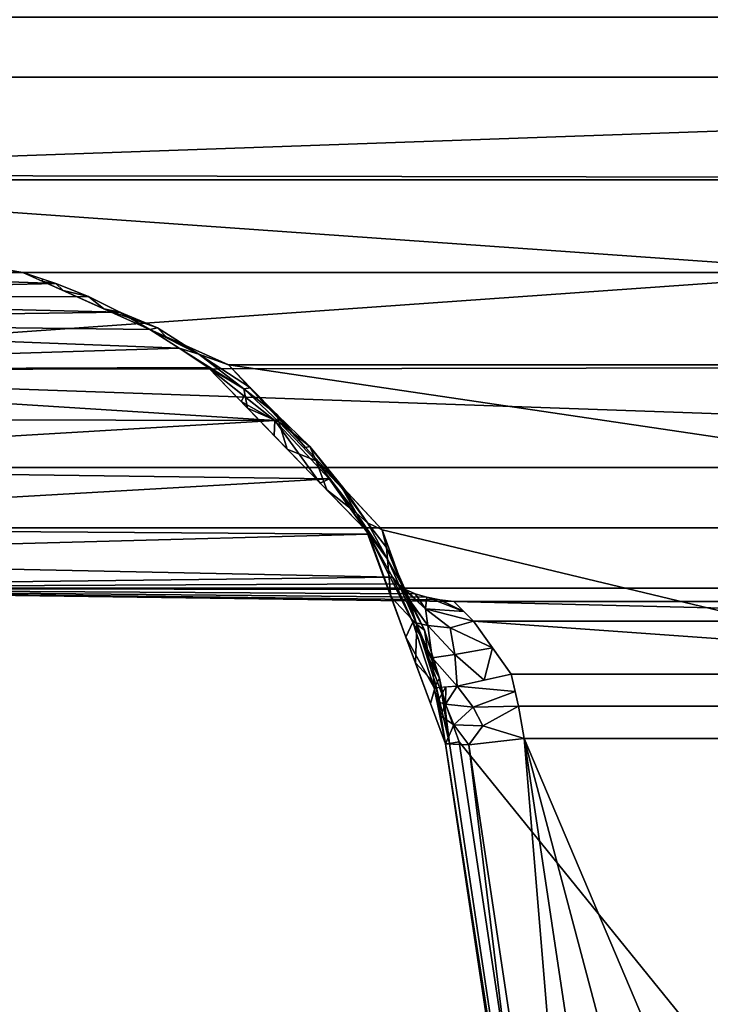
# Model space of a CAD drawing. Header units: millimetres. Extents: x -207 to 164, y -554 to 122.
# Tile 244 of 256: x -61 to -11, y -152 to -81. Entities that reach past the tile are written whole.
import ezdxf

# ---------------------------------------------------------------- set-up
doc = ezdxf.new("R2010")
doc.units = ezdxf.units.MM
doc.layers.add('P-SANR-FIXT', color=6, linetype='Continuous', lineweight=30)

msp = doc.modelspace()

# ---------------------------------------------------------------- meshes
at = {"layer": 'P-SANR-FIXT'}
mesh = msp.add_polyface(dxfattribs=at)
corners = [(-72.478, -42, -19.5), (72.478, -42, -19.5), (77.978, -99.5, -28.5), (-77.978, -99.5, -28.5)]
mesh.append_faces([[corners[k] for k in face] for face in [(0, 1, 2, 3)]])
mesh = msp.add_polyface(dxfattribs=at)
corners = [(-77.648, -99.5, 19.5), (77.648, -99.5, 19.5), (72.148, -42, 19.5), (-72.148, -42, 19.5)]
mesh.append_faces([[corners[k] for k in face] for face in [(0, 1, 2, 3)]])
mesh = msp.add_polyface(dxfattribs=at)
corners = [(-100, -99.5, 19.5), (-90.176, -99.5, 19.5), (-80.352, -99.5, 19.5), (-70.528, -99.5, 19.5), (-60.704, -99.5, 19.5), (60.704, -99.5, 19.5), (70.528, -99.5, 19.5), (80.352, -99.5, 19.5), (90.176, -99.5, 19.5), (100, -99.5, 19.5), (100, -85.393, 14.916), (100, -76.675, 2.916), (100, -76.675, -11.916), (100, -85.393, -23.916), (100, -99.5, -28.5), (50, -99.5, -28.5), (0, -99.5, -28.5), (-50, -99.5, -28.5), (-100, -99.5, -28.5), (-100, -85.393, -23.916), (-100, -76.675, -11.916), (-100, -76.675, 2.916), (-100, -85.393, 14.916), (-4.331, -75.926), (-4.784, -75.694, -7.542), (-3.239, -76.373, -10.916), (0, -76.912, -12.612), (3.239, -76.373, -10.916), (4.784, -75.694, -7.542), (4.331, -75.926), (100, -76.675, -4.5), (-100, -76.675, -4.5), (100, -92.797, 17.322), (-100, -92.797, 17.322), (100, -92.797, -26.322), (-100, -92.447, -26.208), (-100, -81.034, -17.916), (100, -81.034, 8.916), (-100, -81.034, 8.916), (100, -81.034, -17.916)]
mesh.append_faces([[corners[k] for k in face] for face in [(28, 12, 27), (27, 12, 26), (29, 30, 28)]], dxfattribs={"vtx0": -1, "vtx1": -1})
mesh.append_faces([[corners[k] for k in face] for face in [(35, 34, 16), (26, 39, 36), (23, 21, 11, 29)]], dxfattribs={"vtx0": -1, "vtx1": -1, "vtx2": -1})
mesh.append_faces([[corners[k] for k in face] for face in [(26, 12, 39), (29, 11, 30), (24, 20, 31), (33, 32, 10, 22)]], dxfattribs={"vtx0": -1, "vtx2": -1})
mesh.append_faces([[corners[k] for k in face] for face in [(33, 2, 3, 4), (32, 5, 6, 7)]], dxfattribs={"vtx0": -1, "vtx3": -1})
mesh.append_faces([[corners[k] for k in face] for face in [(15, 16, 34, 14)]], dxfattribs={"vtx1": -1})
mesh.append_faces([[corners[k] for k in face] for face in [(13, 34, 35), (35, 19, 13), (24, 25, 20), (25, 26, 20), (30, 12, 28), (31, 21, 23), (36, 20, 26), (23, 24, 31)]], dxfattribs={"vtx1": -1, "vtx2": -1})
mesh.append_faces([[corners[k] for k in face] for face in [(4, 5, 32, 33)]], dxfattribs={"vtx1": -1, "vtx2": -1, "vtx3": -1})
mesh.append_faces([[corners[k] for k in face] for face in [(37, 11, 21, 38), (39, 13, 19, 36), (38, 22, 10, 37)]], dxfattribs={"vtx1": -1, "vtx3": -1})
mesh.append_faces([[corners[k] for k in face] for face in [(17, 18, 35, 16), (8, 9, 32, 7)]], dxfattribs={"vtx2": -1})
mesh.append_faces([[corners[k] for k in face] for face in [(33, 0, 1, 2)]], dxfattribs={"vtx3": -1})
mesh = msp.add_polyface(dxfattribs=at)
corners = [(-60.704, -99.5, 19.5), (-70.528, -99.5, 19.5), (-80.352, -99.5, 19.5), (-90.176, -99.5, 19.5), (-100, -99.5, 19.5), (-100, -113.607, 14.916), (-100, -122.325, 2.916), (-100, -122.325, -11.916), (-100, -113.607, -23.916), (-100, -99.5, -28.5), (-50, -99.5, -28.5), (0, -99.5, -28.5), (50, -99.5, -28.5), (100, -99.5, -28.5), (100, -113.607, -23.916), (100, -122.325, -11.916), (100, -122.325, 2.916), (100, -113.607, 14.916), (100, -99.5, 19.5), (90.176, -99.5, 19.5), (80.352, -99.5, 19.5), (70.528, -99.5, 19.5), (60.704, -99.5, 19.5), (53.694, -102.364, 19.328), (47.311, -106.356, 18.5), (42.467, -110.206, 16.98), (38.548, -114.414, 14.304), (35.713, -118.414, 10.273), (33.969, -121.527, 5.03), (33.505, -122.1, 3.577), (32.789, -122.548, 2.192), (31.864, -122.885, 0.899), (30.761, -123.127, -0.284), (29.542, -123.289, -1.328), (-29.542, -123.289, -1.328), (-30.567, -123.158, -0.465), (-31.508, -122.975, 0.491), (-32.346, -122.73, 1.529), (-33.049, -122.415, 2.636), (-33.6, -122.015, 3.81), (-33.969, -121.527, 5.03), (-35.715, -118.411, 10.277), (-38.552, -114.409, 14.308), (-42.483, -110.191, 16.987), (-47.311, -106.356, 18.5), (-49.387, -104.962, 18.87), (-51.507, -103.614, 19.145), (-53.696, -102.363, 19.329), (-55.96, -101.244, 19.437), (-58.3, -100.284, 19.487), (-100, -106.553, 17.208), (-100, -117.966, 8.916), (-100, -122.325, -4.5), (100, -122.325, -4.5), (100, -117.966, 8.916), (100, -106.553, 17.208), (-100, -110.08, 16.062), (-100, -103.027, 18.354), (100, -110.08, 16.062), (-100, -120.146, 5.916), (-100, -122.325, -0.792), (100, -122.325, -0.792), (100, -120.146, 5.916), (100, -103.027, 18.354), (-100, -101.263, 18.927), (100, -106.203, -26.322), (-100, -106.553, -26.208), (100, -117.966, -17.916), (-100, -117.966, -17.916)]
mesh.append_faces([[corners[k] for k in face] for face in [(64, 2, 3, 4), (65, 11, 12, 13)]], dxfattribs={"vtx0": -1})
mesh.append_faces([[corners[k] for k in face] for face in [(46, 57, 45), (26, 17, 25), (24, 63, 23), (6, 40, 59), (40, 6, 39), (39, 6, 38), (36, 60, 35), (45, 50, 44), (25, 55, 24), (41, 59, 40), (32, 61, 31), (33, 61, 32), (42, 51, 41), (14, 66, 65), (61, 33, 53)]], dxfattribs={"vtx0": -1, "vtx1": -1})
mesh.append_faces([[corners[k] for k in face] for face in [(64, 49, 2), (19, 23, 63), (65, 66, 11)]], dxfattribs={"vtx0": -1, "vtx1": -1, "vtx2": -1})
mesh.append_faces([[corners[k] for k in face] for face in [(47, 64, 57), (57, 46, 47), (5, 42, 43), (64, 48, 49), (25, 58, 55), (68, 67, 15, 7), (54, 26, 27), (28, 16, 62), (43, 50, 56), (37, 6, 60), (25, 17, 58), (62, 27, 28), (53, 52, 7, 15), (8, 14, 67, 68), (60, 34, 35), (64, 47, 48), (16, 28, 29), (14, 8, 66)]], dxfattribs={"vtx0": -1, "vtx2": -1})
mesh.append_faces([[corners[k] for k in face] for face in [(53, 33, 34, 52)]], dxfattribs={"vtx0": -1, "vtx2": -1, "vtx3": -1})
mesh.append_faces([[corners[k] for k in face] for face in [(18, 19, 63)]], dxfattribs={"vtx1": -1})
mesh.append_faces([[corners[k] for k in face] for face in [(56, 5, 43), (57, 50, 45), (43, 44, 50), (19, 20, 23), (55, 63, 24), (5, 51, 42), (37, 38, 6), (36, 37, 60), (60, 52, 34), (30, 31, 16), (29, 30, 16), (62, 54, 27), (54, 17, 26), (61, 16, 31), (51, 59, 41)]], dxfattribs={"vtx1": -1, "vtx2": -1})
mesh.append_faces([[corners[k] for k in face] for face in [(21, 22, 23, 20)]], dxfattribs={"vtx2": -1})
mesh.append_faces([[corners[k] for k in face] for face in [(49, 0, 1, 2), (66, 9, 10, 11)]], dxfattribs={"vtx3": -1})
mesh = msp.add_polyface(dxfattribs=at)
corners = [(-100, -99.5, -6.311), (-97.06, -99.5, -17.43), (-89.014, -99.5, -25.538), (-77.978, -99.5, -28.5), (77.978, -99.5, -28.5), (89.014, -99.5, -25.538), (97.06, -99.5, -17.43), (100, -99.5, -6.311), (100, -99.5, -2.75), (97.005, -99.5, 8.375), (88.824, -99.5, 16.519), (77.648, -99.5, 19.5), (-77.648, -99.5, 19.5), (-88.824, -99.5, 16.519), (-97.005, -99.5, 8.375), (-100, -99.5, -2.75)]
mesh.append_faces([[corners[k] for k in face] for face in [(15, 12, 13, 14), (3, 0, 1, 2)]], dxfattribs={"vtx0": -1})
mesh.append_faces([[corners[k] for k in face] for face in [(8, 4, 7)]], dxfattribs={"vtx0": -1, "vtx1": -1})
mesh.append_faces([[corners[k] for k in face] for face in [(4, 8, 11, 3)]], dxfattribs={"vtx0": -1, "vtx1": -1, "vtx2": -1})
mesh.append_faces([[corners[k] for k in face] for face in [(3, 11, 12, 15)]], dxfattribs={"vtx0": -1, "vtx2": -1, "vtx3": -1})
mesh.append_faces([[corners[k] for k in face] for face in [(10, 11, 8, 9), (6, 7, 4, 5)]], dxfattribs={"vtx1": -1})
mesh.append_faces([[corners[k] for k in face] for face in [(15, 0, 3)]], dxfattribs={"vtx1": -1, "vtx2": -1})
mesh = msp.add_polyface(dxfattribs=at)
corners = [(-30.145, -133.576, 18.5), (-29.855, -133.533, 19.207), (-29.156, -133.428, 19.5), (-34.727, -118.107, 19.5), (-45.828, -106.169, 19.5), (-60.704, -99.5, 19.5), (-58.3, -100.284, 19.487), (-55.96, -101.244, 19.437), (-53.696, -102.363, 19.329), (-51.507, -103.614, 19.145), (-49.387, -104.962, 18.87), (-47.311, -106.356, 18.5), (-35.87, -118.163, 18.5), (-54.849, -102.125, 19.5), (-57.777, -100.812, 19.5), (-59.24, -100.156, 19.5), (-59.309, -99.955, 19.493), (-41.59, -112.26, 18.5), (-44.719, -107.919, 19.182), (-32.323, -127.711, 18.5), (-50.339, -104.147, 19.5), (-31.349, -127.398, 19.5), (-40.278, -112.138, 19.5), (-47.976, -105.412, 19.318), (-50.966, -103.501, 19.409), (-37.588, -115.136, 19.225), (-34.338, -120.216, 19.196), (-34.097, -122.937, 18.5), (-32.228, -124.952, 19.101), (-33.038, -122.753, 19.5), (-30.857, -129.297, 19.05), (-30.252, -130.413, 19.5), (-30.592, -128.81, 19.391), (-31.663, -125.343, 19.412), (-32.917, -122.747, 19.316), (-33.883, -120.43, 19.5), (-34.424, -119.367, 19.425), (-35.796, -117.606, 19.269), (-38.73, -115.211, 18.5), (-36.61, -116.874, 18.914), (-39.502, -113.124, 18.932), (-39.95, -112.084, 19.341), (-43.053, -109.154, 19.5), (-42.199, -110.296, 18.97), (-44.45, -109.308, 18.5), (-42.331, -109.758, 19.315), (-44.235, -107.836, 19.431), (-37.503, -115.123, 19.5), (-31.234, -130.644, 18.5)]
mesh.append_faces([[corners[k] for k in face] for face in [(7, 14, 6), (8, 13, 7), (9, 24, 8), (1, 30, 0), (20, 23, 4), (13, 24, 20), (44, 18, 11)]], dxfattribs={"vtx0": -1, "vtx1": -1})
mesh.append_faces([[corners[k] for k in face] for face in [(10, 18, 23), (20, 24, 23), (18, 44, 43), (36, 37, 26), (32, 28, 30), (28, 32, 33), (38, 39, 40), (8, 24, 13), (46, 23, 18), (23, 24, 9), (41, 40, 25), (26, 37, 39), (27, 28, 26), (30, 28, 19), (33, 34, 28), (34, 29, 36), (31, 32, 1), (32, 21, 33), (1, 32, 30), (29, 34, 33), (26, 28, 34), (34, 36, 26), (3, 37, 36), (37, 25, 39), (39, 25, 40), (26, 39, 12), (47, 41, 25), (43, 17, 40), (45, 18, 43), (41, 45, 43), (41, 43, 40), (18, 45, 46), (22, 45, 41), (46, 45, 42), (23, 46, 4), (37, 47, 25)]], dxfattribs={"vtx0": -1, "vtx1": -1, "vtx2": -1})
mesh.append_faces([[corners[k] for k in face] for face in [(6, 14, 15), (40, 17, 38), (37, 3, 47), (28, 27, 19), (26, 12, 27), (30, 48, 0), (32, 31, 21), (36, 35, 3), (39, 38, 12), (30, 19, 48)]], dxfattribs={"vtx0": -1, "vtx2": -1})
mesh.append_faces([[corners[k] for k in face] for face in [(10, 11, 18), (13, 14, 7), (16, 6, 15), (9, 10, 23), (22, 42, 45), (21, 29, 33), (29, 35, 36), (47, 22, 41), (44, 17, 43), (42, 4, 46)]], dxfattribs={"vtx1": -1, "vtx2": -1})
mesh.append_faces([[corners[k] for k in face] for face in [(15, 5, 16), (1, 2, 31)]], dxfattribs={"vtx2": -1})
mesh = msp.add_polyface(dxfattribs=at)
corners = [(29.156, -133.428, 19.5), (34.727, -118.107, 19.5), (45.828, -106.169, 19.5), (60.704, -99.5, 19.5), (-60.704, -99.5, 19.5), (-45.828, -106.169, 19.5), (-34.727, -118.107, 19.5), (-29.156, -133.428, 19.5), (-20.052, -194.221, 19.5), (-15.007, -203.365, 19.5), (-5.218, -207, 19.5), (5.218, -207, 19.5), (15.007, -203.365, 19.5), (20.052, -194.221, 19.5)]
mesh.append_faces([[corners[k] for k in face] for face in [(10, 8, 9)]], dxfattribs={"vtx0": -1})
mesh.append_faces([[corners[k] for k in face] for face in [(2, 5, 1)]], dxfattribs={"vtx0": -1, "vtx1": -1})
mesh.append_faces([[corners[k] for k in face] for face in [(1, 5, 6, 0), (0, 6, 7, 13)]], dxfattribs={"vtx0": -1, "vtx2": -1})
mesh.append_faces([[corners[k] for k in face] for face in [(13, 7, 8, 10)]], dxfattribs={"vtx0": -1, "vtx2": -1, "vtx3": -1})
mesh.append_faces([[corners[k] for k in face] for face in [(4, 5, 2, 3)]], dxfattribs={"vtx1": -1})
mesh.append_faces([[corners[k] for k in face] for face in [(11, 12, 13, 10)]], dxfattribs={"vtx2": -1})
mesh = msp.add_polyface(dxfattribs=at)
corners = [(-33.969, -121.527, 5.028), (-32.509, -124.784, 8.998), (-30.971, -129.511, 10.896), (-30.505, -131.533, 11.081), (-30.145, -133.576, 11.267), (-30.145, -133.576, 18.5), (-35.87, -118.163, 18.5), (-47.311, -106.356, 18.5), (-42.483, -110.191, 16.987), (-38.552, -114.409, 14.308), (-35.715, -118.411, 10.277), (-42.543, -111.277, 18.5), (-39.206, -114.72, 18.5), (-44.927, -108.816, 18.5), (-44.695, -108.434, 17.68), (-33.007, -125.87, 18.5)]
mesh.append_faces([[corners[k] for k in face] for face in [(12, 9, 6), (9, 12, 8), (2, 15, 1)]], dxfattribs={"vtx0": -1, "vtx1": -1})
mesh.append_faces([[corners[k] for k in face] for face in [(15, 10, 1)]], dxfattribs={"vtx0": -1, "vtx1": -1, "vtx2": -1})
mesh.append_faces([[corners[k] for k in face] for face in [(8, 12, 11), (6, 9, 10), (2, 5, 15)]], dxfattribs={"vtx0": -1, "vtx2": -1})
mesh.append_faces([[corners[k] for k in face] for face in [(4, 5, 3)]], dxfattribs={"vtx1": -1})
mesh.append_faces([[corners[k] for k in face] for face in [(11, 13, 8), (2, 3, 5), (15, 6, 10), (14, 8, 13)]], dxfattribs={"vtx1": -1, "vtx2": -1})
mesh.append_faces([[corners[k] for k in face] for face in [(13, 7, 14), (10, 0, 1)]], dxfattribs={"vtx2": -1})
mesh = msp.add_polyface(dxfattribs=at)
corners = [(-33.969, -121.527, 5.028), (-33.6, -122.015, 3.81), (-33.049, -122.415, 2.636), (-32.346, -122.73, 1.529), (-31.508, -122.975, 0.491), (-30.567, -123.158, -0.465), (-29.539, -123.29, -1.327), (-28.118, -124.709, 3.274), (-25.403, -128.532, 5.164), (-29.302, -129.4, 6.883), (-30.971, -129.511, 10.896), (-32.517, -124.765, 9.026), (-28.821, -124.008, 0.998), (-29.18, -123.649, -0.165), (-31.429, -125.004, 5.605), (-31.585, -123.809, 3.591), (-29.807, -125.172, 4.258), (-26.761, -126.621, 4.219), (-29.481, -127.102, 5.854), (-31.119, -127.362, 8.126), (-27.353, -128.966, 6.024)]
mesh.append_faces([[corners[k] for k in face] for face in [(20, 17, 8)]], dxfattribs={"vtx0": -1})
mesh.append_faces([[corners[k] for k in face] for face in [(10, 19, 9), (7, 15, 12), (1, 14, 0), (3, 15, 2), (5, 12, 4), (11, 19, 10)]], dxfattribs={"vtx0": -1, "vtx1": -1})
mesh.append_faces([[corners[k] for k in face] for face in [(18, 16, 17), (1, 15, 14), (14, 15, 16), (11, 14, 19), (18, 14, 16), (15, 7, 16), (18, 17, 20), (12, 15, 4), (9, 19, 18), (18, 19, 14)]], dxfattribs={"vtx0": -1, "vtx1": -1, "vtx2": -1})
mesh.append_faces([[corners[k] for k in face] for face in [(14, 11, 0), (15, 1, 2), (16, 7, 17)]], dxfattribs={"vtx0": -1, "vtx2": -1})
mesh.append_faces([[corners[k] for k in face] for face in [(3, 4, 15), (20, 9, 18)]], dxfattribs={"vtx1": -1, "vtx2": -1})
mesh.append_faces([[corners[k] for k in face] for face in [(5, 6, 13, 12)]], dxfattribs={"vtx3": -1})
mesh = msp.add_polyface(dxfattribs=at)
corners = [(-25.403, -128.532, 5.164), (-28.115, -124.709, 3.273), (-29.542, -123.289, -1.328), (29.541, -123.289, -1.328), (28.115, -124.709, 3.272), (25.403, -128.532, 5.164)]
mesh.append_faces([[corners[k] for k in face] for face in [(4, 2, 3)]], dxfattribs={"vtx0": -1})
mesh.append_faces([[corners[k] for k in face] for face in [(1, 2, 4), (4, 5, 1)]], dxfattribs={"vtx1": -1, "vtx2": -1})
mesh.append_faces([[corners[k] for k in face] for face in [(5, 0, 1)]], dxfattribs={"vtx2": -1})
mesh = msp.add_polyface(dxfattribs=at)
corners = [(-30.971, -129.511, 10.896), (-29.302, -129.4, 6.883), (-25.403, -128.532, 5.164), (-24.871, -130.845, 5.349), (-24.458, -133.181, 5.535), (-28.456, -133.644, 7.238), (-30.145, -133.576, 11.267), (-30.505, -131.533, 11.081), (-25.115, -129.783, 5.264), (-28.15, -130.911, 6.358), (-30.151, -130.69, 8.612), (-29.554, -132.194, 8.203), (-27.456, -132.279, 6.205), (-30.137, -129.456, 8.89), (-30.738, -130.522, 10.988)]
mesh.append_faces([[corners[k] for k in face] for face in [(5, 12, 4), (6, 11, 5), (7, 11, 6)]], dxfattribs={"vtx0": -1, "vtx1": -1})
mesh.append_faces([[corners[k] for k in face] for face in [(1, 8, 9), (5, 11, 12), (11, 9, 12), (1, 9, 10), (10, 9, 11), (7, 10, 11), (10, 14, 13), (12, 9, 3)]], dxfattribs={"vtx0": -1, "vtx1": -1, "vtx2": -1})
mesh.append_faces([[corners[k] for k in face] for face in [(12, 3, 4), (10, 7, 14)]], dxfattribs={"vtx0": -1, "vtx2": -1})
mesh.append_faces([[corners[k] for k in face] for face in [(0, 13, 14)]], dxfattribs={"vtx1": -1})
mesh.append_faces([[corners[k] for k in face] for face in [(8, 3, 9), (13, 1, 10)]], dxfattribs={"vtx1": -1, "vtx2": -1})
mesh.append_faces([[corners[k] for k in face] for face in [(1, 2, 8)]], dxfattribs={"vtx2": -1})
mesh = msp.add_polyface(dxfattribs=at)
corners = [(-24.458, -133.181, 5.535), (-24.871, -130.845, 5.349), (-25.403, -128.532, 5.164), (25.403, -128.532, 5.164), (24.871, -130.845, 5.349), (24.458, -133.181, 5.535), (15.355, -193.975, 10.382), (11.91, -200.216, 10.879), (5.218, -202.707, 11.078), (-5.218, -202.707, 11.078), (-11.91, -200.217, 10.879), (-15.355, -193.975, 10.382), (10, -187.703, 9.882), (5, -179.07, 9.194), (-5, -179.07, 9.194), (-10, -187.703, 9.882), (-5, -196.336, 10.57), (5, -196.336, 10.57)]
mesh.append_faces([[corners[k] for k in face] for face in [(7, 17, 6), (0, 15, 11), (12, 6, 17), (6, 12, 5), (15, 0, 14)]], dxfattribs={"vtx0": -1, "vtx1": -1})
mesh.append_faces([[corners[k] for k in face] for face in [(17, 7, 8), (16, 9, 10), (11, 15, 16), (5, 12, 13), (1, 4, 5, 0)]], dxfattribs={"vtx0": -1, "vtx2": -1})
mesh.append_faces([[corners[k] for k in face] for face in [(3, 4, 1, 2)]], dxfattribs={"vtx1": -1})
mesh.append_faces([[corners[k] for k in face] for face in [(10, 11, 16)]], dxfattribs={"vtx1": -1, "vtx2": -1})
mesh.append_faces([[corners[k] for k in face] for face in [(13, 14, 0, 5)]], dxfattribs={"vtx1": -1, "vtx2": -1, "vtx3": -1})
mesh.append_faces([[corners[k] for k in face] for face in [(16, 17, 8, 9)]], dxfattribs={"vtx1": -1, "vtx3": -1})
mesh = msp.add_polyface(dxfattribs=at)
corners = [(-30.145, -133.576, 11.267), (-28.456, -133.644, 7.238), (-24.458, -133.181, 5.535), (-15.353, -193.975, 10.382), (-19.351, -194.438, 12.083), (-21.041, -194.37, 16.114)]
mesh.append_faces([[corners[k] for k in face] for face in [(4, 2, 3)]], dxfattribs={"vtx0": -1})
mesh.append_faces([[corners[k] for k in face] for face in [(5, 1, 4), (2, 4, 1)]], dxfattribs={"vtx0": -1, "vtx1": -1})
mesh.append_faces([[corners[k] for k in face] for face in [(0, 1, 5)]], dxfattribs={"vtx1": -1})
mesh = msp.add_polyface(dxfattribs=at)
corners = [(-21.041, -194.37, 18.5), (-20.751, -194.326, 19.207), (-20.052, -194.221, 19.5), (-29.156, -133.428, 19.5), (-29.855, -133.533, 19.207), (-30.145, -133.576, 18.5)]
mesh.append_faces([[corners[k] for k in face] for face in [(5, 1, 4)]], dxfattribs={"vtx0": -1, "vtx1": -1})
mesh.append_faces([[corners[k] for k in face] for face in [(5, 0, 1)]], dxfattribs={"vtx2": -1})
mesh.append_faces([[corners[k] for k in face] for face in [(1, 2, 3, 4)]], dxfattribs={"vtx3": -1})
mesh = msp.add_polyface(dxfattribs=at)
corners = [(-21.041, -194.37, 16.114), (-21.041, -194.37, 18.5), (-30.145, -133.576, 18.5), (-30.145, -133.576, 11.267)]
mesh.append_faces([[corners[k] for k in face] for face in [(0, 1, 2, 3)]])

doc.saveas('drawing.dxf')
